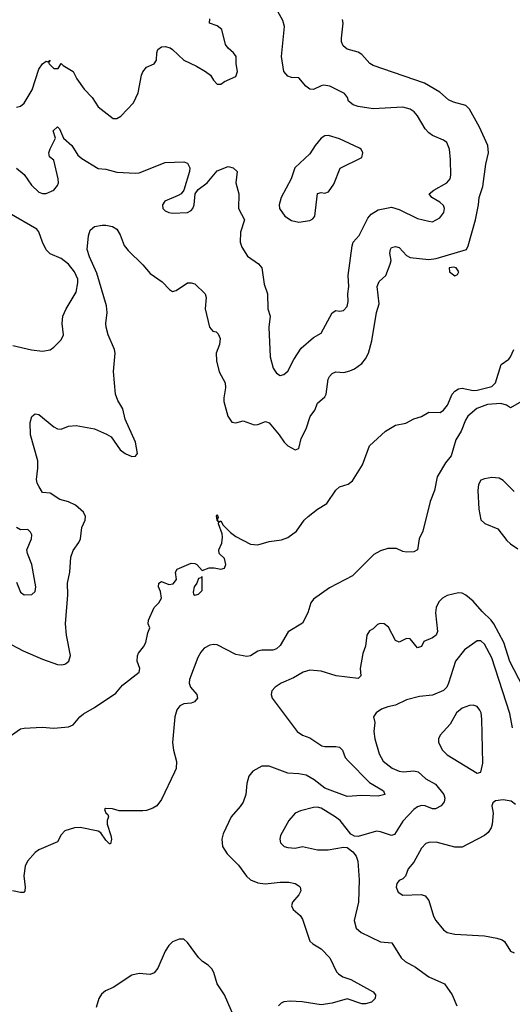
# Model space of a CAD drawing. Header units: inches. Extents: x 1552611 to 1694776, y 811966 to 917215.
# Tile 118 of 256: x 1605367 to 1608020, y 851519 to 856829. Entities that reach past the tile are written whole.
import ezdxf

# ---------------------------------------------------------------- set-up
doc = ezdxf.new("R2010")
doc.units = ezdxf.units.IN
doc.header["$MEASUREMENT"] = 0
doc.layers.add('B6805', color=7, linetype='Continuous')

msp = doc.modelspace()

# ---------------------------------------------------------------- linework, layer by layer
at = {"layer": 'B6805', "color": 5}
for points, elevation in [([(1605350, 856028.5), (1605390, 855993.4), (1605430, 855936.1), (1605470, 855899.2), (1605490, 855891.2), (1605510, 855891.2), (1605550.6, 855909.4), (1605570, 855934.9), (1605575, 855950), (1605574.4, 855970), (1605550.8, 856070.8), (1605526.6, 856090), (1605523.5, 856110), (1605530, 856133), (1605558.7, 856190), (1605546, 856230), (1605570, 856251.8), (1605581.1, 856241.1), (1605602, 856190), (1605648, 856150), (1605678.9, 856098.9), (1605700.7, 856080.7), (1605790, 856026.4), (1605830, 856022.4), (1605890, 856007.2), (1605990, 856001.3), (1606010, 856003.9), (1606150, 856059.1), (1606250, 856062), (1606270, 856054.4), (1606282.4, 856030), (1606281.3, 856010), (1606250.3, 855909.7), (1606235.5, 855890), (1606220, 855880), (1606148.7, 855850), (1606134.9, 855830), (1606138, 855810), (1606150, 855798.9), (1606169.3, 855789.3), (1606190, 855785.8), (1606270, 855789), (1606290, 855799.5), (1606299.1, 855810), (1606305.7, 855830), (1606311.6, 855890), (1606327.1, 855912.9), (1606376.2, 855950), (1606430, 856014.4), (1606490, 856036.3), (1606516, 856030), (1606537.3, 856010), (1606530.3, 855950), (1606547.4, 855890), (1606544.5, 855810), (1606577, 855750), (1606556.5, 855683.5), (1606553.5, 855630), (1606562.6, 855602.6), (1606594.4, 855554.4), (1606652, 855512), (1606670.2, 855490.2), (1606683.4, 855403.4), (1606700.8, 855350), (1606702.3, 855270), (1606715.9, 855230), (1606707.8, 855170), (1606716, 855010), (1606732.4, 854950), (1606750, 854923.1), (1606770, 854910.4), (1606790, 854914.9), (1606810, 854933), (1606842.9, 854997.1), (1606883.2, 855056.8), (1606950, 855114.6), (1606990, 855137.6), (1607050, 855248), (1607070, 855260.4), (1607090, 855257.6), (1607110, 855261.3), (1607130, 855283), (1607136, 855310), (1607133.5, 855350), (1607139.8, 855390), (1607136.4, 855450), (1607156.9, 855610), (1607163.5, 855630), (1607194.3, 855665.7), (1607241.7, 855758.3), (1607259.6, 855780.4), (1607296.9, 855803.1), (1607370, 855818), (1607410, 855805), (1607510, 855756.5), (1607570, 855741.6), (1607590, 855738), (1607630, 855760.4), (1607651.8, 855790), (1607655.3, 855810), (1607650, 855826.6), (1607630, 855845.1), (1607587.3, 855870), (1607571.8, 855890), (1607597.4, 855910), (1607667.8, 855950), (1607684.4, 855970), (1607689.7, 855990), (1607687.4, 856072.6), (1607681.4, 856130), (1607666.5, 856166.5), (1607650, 856179.7), (1607590, 856203.5), (1607570, 856218), (1607550, 856240.7), (1607509.7, 856310), (1607491.2, 856331.2), (1607470, 856346), (1607430, 856357.4), (1607270, 856347.7), (1607190, 856361.2), (1607162, 856370), (1607137, 856390), (1607132, 856410), (1607116, 856430), (1607038, 856470), (1607004.6, 856475.4), (1606990, 856473.1), (1606950, 856452.6), (1606930, 856454), (1606908.2, 856470), (1606870, 856515.6), (1606830, 856517.7), (1606810, 856524.4), (1606789.8, 856550), (1606776.8, 856630), (1606793, 856793), (1606784.4, 856824.4), (1606747.3, 856890)], 840), ([(1605290, 853475.5), (1605385.8, 853425.8), (1605490, 853380.2), (1605570, 853351.3), (1605590.9, 853349.1), (1605610, 853352.7), (1605620.2, 853359.8), (1605631.7, 853370), (1605640, 853400), (1605619.4, 853510), (1605613.5, 853570), (1605626.5, 853726.5), (1605624.8, 853790), (1605637.1, 853850), (1605641.8, 853930), (1605654.6, 853965.4), (1605685.3, 854010), (1605694, 854030), (1605700.7, 854090), (1605719.8, 854130), (1605720.8, 854150), (1605710, 854173.5), (1605667.6, 854210), (1605630, 854228.8), (1605582.2, 854242.2), (1605530, 854275.4), (1605490, 854279.3), (1605471.3, 854310), (1605461.1, 854330), (1605457.4, 854350), (1605465.1, 854410), (1605465.1, 854450), (1605424.8, 854590), (1605423.5, 854656.5), (1605431.4, 854688.6), (1605450, 854703), (1605470, 854700.4), (1605550, 854633.1), (1605570, 854622), (1605590, 854620.3), (1605630, 854636), (1605670, 854640.3), (1605770, 854621.7), (1605834.2, 854594.2), (1605858.6, 854578.6), (1605908.2, 854510), (1605934.8, 854490), (1605970, 854473.4), (1605990, 854474.8), (1606000.9, 854490), (1605989.6, 854550), (1605934.4, 854674.4), (1605922, 854730), (1605894.6, 854774.6), (1605882, 854810), (1605872, 854932), (1605880.3, 855030), (1605877.8, 855050), (1605843.8, 855130), (1605831.9, 855170), (1605829.8, 855190), (1605838.5, 855250), (1605834.8, 855285.2), (1605782.5, 855462.5), (1605742, 855550), (1605729.4, 855590), (1605736.6, 855663.4), (1605746.5, 855693.5), (1605770, 855714), (1605810, 855721.6), (1605830, 855721.6), (1605867.2, 855712.8), (1605890, 855698.9), (1605908.2, 855668.2), (1605930, 855611.8), (1605950, 855583.6), (1606030, 855506.3), (1606070, 855460.8), (1606134.4, 855414.4), (1606173.3, 855373.3), (1606190, 855363), (1606210, 855368), (1606270, 855410.4), (1606290.6, 855410.6), (1606310, 855404), (1606365.5, 855350), (1606371.7, 855330), (1606366, 855270), (1606388.8, 855170), (1606407.3, 855150), (1606424.7, 855144.7), (1606435.6, 855135.6), (1606447.2, 855110), (1606442.4, 855077.6), (1606424.9, 855030), (1606426.9, 854990), (1606440.3, 854930), (1606473.2, 854870), (1606476, 854844), (1606465.5, 854790), (1606466.9, 854770), (1606488.2, 854690), (1606510, 854658.7), (1606530, 854654.6), (1606570, 854664.7), (1606630, 854644.2), (1606650, 854644.9), (1606690, 854661.7), (1606710, 854654.9), (1606764.9, 854590), (1606790.4, 854550), (1606810, 854530.4), (1606850, 854508.4), (1606870, 854515.5), (1606883.5, 854570), (1606910, 854622), (1606930.8, 854689.2), (1606956.2, 854723.8), (1606970, 854761.6), (1607010, 854795.6), (1607017.7, 854810), (1607028, 854890), (1607036, 854904), (1607050, 854920.3), (1607070, 854930.3), (1607112.9, 854927.1), (1607145.6, 854934.4), (1607170, 854946), (1607210, 854974.3), (1607230, 854999.5), (1607244.5, 855030), (1607262.6, 855097.4), (1607288.3, 855250), (1607302.6, 855297.4), (1607291.9, 855390), (1607302.9, 855417.1), (1607338.8, 855450), (1607362.2, 855510), (1607366.8, 855530), (1607360.3, 855570), (1607363.5, 855590), (1607370, 855599.5), (1607390, 855606.3), (1607410, 855599.6), (1607450, 855556.5), (1607470, 855546.4), (1607570, 855535.2), (1607610, 855540.2), (1607773.5, 855590), (1607782.8, 855610), (1607821.6, 855750), (1607838.5, 855830), (1607841.3, 855870), (1607860.7, 855930), (1607878.2, 856050), (1607891.9, 856110), (1607888, 856150), (1607843.4, 856250), (1607790, 856347.1), (1607770, 856366.6), (1607704.1, 856384.1), (1607676.1, 856396.1), (1607630, 856438.7), (1607547, 856487), (1607270, 856581), (1607253.3, 856593.3), (1607210, 856641.1), (1607190, 856654), (1607129.9, 856669.9), (1607108.8, 856688.8), (1607100.5, 856710), (1607099.7, 856730), (1607109.6, 856810), (1607104.5, 856830)], 820), ([(1605350, 856357.4), (1605370, 856363.1), (1605390, 856379.5), (1605434, 856450), (1605470, 856562.8), (1605490, 856590.8), (1605510, 856604.7), (1605518, 856602), (1605530, 856611), (1605522, 856598), (1605524.7, 856590), (1605550, 856564.9), (1605574.5, 856565.5), (1605590, 856592), (1605601.1, 856581.1), (1605654.4, 856550), (1605675.2, 856510), (1605714.1, 856454.1), (1605757.4, 856410), (1605790, 856359.5), (1605870, 856296.9), (1605876.3, 856296.3), (1605890, 856295.8), (1605911.9, 856308.1), (1605980.3, 856379.7), (1606005.4, 856434.6), (1606022.7, 856530), (1606030, 856547), (1606050, 856572.2), (1606090, 856590.5), (1606103, 856610), (1606105.1, 856650), (1606111.5, 856668.5), (1606130, 856683), (1606150, 856684.9), (1606176.3, 856676.3), (1606190, 856668.2), (1606250.5, 856610), (1606318.9, 856578.9), (1606367.7, 856550), (1606394.8, 856530), (1606410, 856502.8), (1606430, 856482), (1606450, 856480.7), (1606470, 856496), (1606530, 856522.8), (1606539.3, 856550), (1606532.3, 856590), (1606532.3, 856630), (1606519, 856650), (1606490, 856675.1), (1606475.4, 856695.4), (1606455.8, 856775.8), (1606430, 856795.4), (1606389.7, 856810), (1606390, 856833.4)], 860), ([(1605330, 855072.5), (1605430, 855048.1), (1605490, 855042), (1605530, 855048.9), (1605550, 855062.6), (1605590, 855103.1), (1605602.3, 855130), (1605596, 855190), (1605599.7, 855230), (1605617.4, 855270), (1605670, 855358.8), (1605679.7, 855410), (1605679.1, 855430), (1605662.6, 855470), (1605630, 855511.1), (1605590, 855541.3), (1605530, 855566), (1605510, 855587.8), (1605488.5, 855628.5), (1605470, 855685.6), (1605459.1, 855699.1), (1605310, 855785)], 840), ([(1605321.6, 852970), (1605370, 853003.7), (1605390, 853008.9), (1605487.1, 853012.9), (1605550, 853007.5), (1605630, 853014.7), (1605654.3, 853025.7), (1605690, 853069.1), (1605710, 853085.4), (1605770, 853119.8), (1605883.5, 853196.5), (1605920.5, 853239.5), (1606009.5, 853310), (1606014.5, 853330), (1605999.1, 853370), (1606001.8, 853398.2), (1606006.8, 853413.2), (1606034.1, 853445.9), (1606046.3, 853470), (1606057.2, 853522.8), (1606068, 853550), (1606059, 853570), (1606059.5, 853590), (1606090, 853659.1), (1606116.4, 853683.6), (1606129.8, 853710), (1606125.1, 853745.1), (1606114.7, 853770), (1606116, 853790), (1606130, 853798.4), (1606170, 853783.1), (1606193.2, 853786.8), (1606211.3, 853810), (1606206.6, 853850), (1606214.8, 853865.2), (1606290, 853897.1), (1606310, 853896.3), (1606321, 853890), (1606350, 853858), (1606386.3, 853873.7), (1606413.7, 853873.7), (1606450, 853866.4), (1606470, 853871.3), (1606477, 853890), (1606470, 853924), (1606441.2, 853950), (1606439.6, 853970), (1606454.9, 854005.1), (1606458.6, 854038.6), (1606456.8, 854056.8), (1606438, 854110), (1606439.6, 854119.6), (1606430, 854129.2), (1606425.9, 854154.1), (1606430, 854160.7), (1606435.1, 854144.9), (1606430.6, 854130.6), (1606441, 854121), (1606450, 854126), (1606463.1, 854103.1), (1606502.5, 854062.5), (1606530, 854041.8), (1606610, 854000.6), (1606650, 853997.6), (1606710, 854015), (1606775.9, 854024.1), (1606810, 854037.2), (1606857, 854070), (1606898.8, 854130), (1606920.6, 854150), (1606970, 854188.8), (1607021, 854219), (1607070, 854291.9), (1607090, 854309.1), (1607136.5, 854323.5), (1607158.6, 854341.4), (1607212.2, 854427.8), (1607251, 854530), (1607336.3, 854610), (1607390, 854642.2), (1607446.3, 854653.7), (1607490, 854676.9), (1607530, 854688.4), (1607570, 854711.8), (1607631.8, 854710), (1607650, 854722.6), (1607671.1, 854750), (1607695.6, 854810), (1607710, 854826), (1607730, 854838), (1607750, 854842.6), (1607808.3, 854828.3), (1607830, 854830.2), (1607909.2, 854850), (1607929.4, 854870), (1607959.6, 854970), (1608001, 854999), (1608009.8, 855010.2), (1608028, 855050)], 780), ([(1608070, 854769.7), (1608010, 854736), (1607989.5, 854750), (1607958.3, 854758.3), (1607887.1, 854752.9), (1607828.2, 854731.8), (1607781.1, 854690), (1607768.3, 854670), (1607744.4, 854610), (1607716.3, 854563.7), (1607690, 854476.2), (1607660.8, 854439.2), (1607616, 854364), (1607600.8, 854290), (1607576.8, 854230), (1607537.5, 854070), (1607519, 854030), (1607510, 853969.3), (1607490, 853959.5), (1607450, 853958), (1607430, 853960.7), (1607397.1, 853977.1), (1607350, 853977.9), (1607310, 853964.6), (1607274.8, 853945.2), (1607158.8, 853830), (1607035.7, 853764.3), (1606950, 853704.5), (1606935.3, 853684.7), (1606919.5, 853630), (1606890, 853575), (1606813.2, 853526.8), (1606770, 853453.8), (1606750, 853435.6), (1606730, 853428.8), (1606670, 853429.3), (1606650, 853422.8), (1606610, 853398.3), (1606590, 853393.9), (1606530, 853406), (1606430, 853456.7), (1606410, 853459.4), (1606390, 853455.7), (1606360.9, 853439.1), (1606341.6, 853418.4), (1606325.3, 853390), (1606280.7, 853270), (1606279.8, 853250), (1606285.9, 853230), (1606320.2, 853190), (1606324.6, 853170), (1606308.8, 853150), (1606290, 853142.4), (1606250, 853138.5), (1606230, 853128.7), (1606213.7, 853106.3), (1606201.7, 853070), (1606190.1, 852930), (1606194.6, 852890), (1606210.9, 852829.1), (1606209.4, 852790.6), (1606200.6, 852770), (1606130, 852623.9), (1606105, 852590), (1606084.1, 852575.9), (1606050, 852563.7), (1606030, 852562.8), (1605902.9, 852562.9), (1605867, 852573), (1605830, 852575.1), (1605824, 852570), (1605830, 852552), (1605842, 852542), (1605844.7, 852530), (1605837.3, 852510), (1605838, 852490), (1605858, 852430), (1605860.7, 852410), (1605854.8, 852385.2), (1605850, 852384), (1605830, 852404), (1605802.9, 852442.9), (1605790, 852452.3), (1605691.7, 852471.7), (1605662, 852470), (1605610, 852454.3), (1605590, 852432.7), (1605570, 852396), (1605468.9, 852351.1), (1605450, 852337), (1605408.5, 852290), (1605396.5, 852263.5), (1605388.8, 852211.2), (1605396.5, 852150), (1605394.9, 852130), (1605390, 852122.7), (1605370, 852122), (1605328.4, 852131.6)], 780), ([(1608030, 854284.4), (1607970, 854343.6), (1607950, 854356.3), (1607910, 854360.4), (1607870, 854352), (1607850, 854344.8), (1607837.5, 854322.5), (1607834.7, 854290), (1607839.1, 854190), (1607850.9, 854130.9), (1607872.5, 854112.5), (1607942.8, 854082.8), (1607990, 854020.8), (1608010, 854001.5), (1608050, 853975.8)], 820), ([(1605350, 853794.8), (1605370, 853741.6), (1605390, 853727.7), (1605431.1, 853728.9), (1605450, 853746), (1605452.6, 853770), (1605431.3, 853891.3), (1605408, 853950), (1605404.7, 853970), (1605429.7, 854030), (1605431.2, 854050), (1605425.3, 854065.3), (1605410, 854078.9), (1605370, 854076.9), (1605350, 854089.6)], 840), ([(1608078.5, 853230), (1608007.1, 853367.1), (1607975.1, 853470), (1607919.7, 853570), (1607906.7, 853590), (1607857, 853637), (1607810, 853693.8), (1607770, 853726), (1607750, 853736.2), (1607730, 853738.2), (1607670, 853723.1), (1607644.2, 853710), (1607623.9, 853690), (1607610, 853658), (1607606.1, 853630), (1607616.2, 853530), (1607610.3, 853510), (1607590, 853494.8), (1607543.7, 853476.3), (1607530, 853449.3), (1607510, 853441.2), (1607469.5, 853489.5), (1607450, 853491.5), (1607410, 853471.8), (1607390, 853480.5), (1607353.4, 853553.4), (1607330, 853571.2), (1607307.7, 853572.3), (1607293.3, 853566.7), (1607270, 853544.2), (1607250, 853533.3), (1607235.6, 853510), (1607229.2, 853450.8), (1607214.9, 853410), (1607200.4, 853330), (1607204.9, 853290), (1607190, 853275.1), (1607070.5, 853290.5), (1606990, 853315.4), (1606930, 853320.2), (1606894, 853310), (1606840.7, 853279.3), (1606774.3, 853250), (1606742.6, 853230), (1606725.2, 853210), (1606721.5, 853190), (1606726.2, 853170), (1606861.1, 852990), (1606890, 852970.2), (1606930, 852955.6), (1606993.5, 852913.5), (1607010, 852908.9), (1607070, 852910.1), (1607090, 852905.2), (1607104.5, 852890), (1607119.7, 852850), (1607138.4, 852830), (1607250, 852715.8), (1607325.3, 852670), (1607334, 852650), (1607298, 852642), (1607210, 852645.8), (1607130, 852640.2), (1607010, 852684.4), (1606952.6, 852730), (1606910, 852754.1), (1606870, 852762.7), (1606810, 852765.4), (1606710, 852802.4), (1606670, 852803.5), (1606623, 852777), (1606601.5, 852750), (1606590.2, 852710), (1606583.8, 852650), (1606570.1, 852609.9), (1606554.8, 852585.2), (1606505.4, 852530), (1606462.2, 852437.8), (1606456, 852410), (1606459.5, 852370), (1606483.7, 852330), (1606544.9, 852270), (1606588, 852210), (1606610.4, 852190), (1606650, 852174.7), (1606689.5, 852169.5), (1606770, 852178.1), (1606817, 852177), (1606850.2, 852170.2), (1606870, 852158), (1606876.5, 852150), (1606880.2, 852130), (1606871, 852109), (1606835.3, 852070), (1606830.4, 852050), (1606840.4, 852030), (1606877.1, 851997.1), (1606890, 851978), (1606930, 851860.3), (1606945.5, 851845.5), (1606990, 851818.5), (1607037, 851770), (1607073.9, 851693.9), (1607083.7, 851683.7), (1607107.6, 851667.6), (1607150, 851652.8), (1607270, 851586.3), (1607282.2, 851570), (1607281.8, 851550), (1607262.4, 851530), (1607230, 851521.5), (1607210, 851522.3), (1607130, 851548.6), (1607050, 851524.9), (1606990, 851515.8), (1606887.6, 851532.4), (1606823.7, 851536.3), (1606790, 851532.8), (1606774.3, 851525.7), (1606760.2, 851510)], 820), ([(1608020.6, 853010), (1608007.5, 853087.5), (1607910, 853386.6), (1607870, 853461.7), (1607850, 853479.1), (1607830, 853478.3), (1607763.1, 853430), (1607713.8, 853370), (1607677, 853250), (1607667, 853230), (1607650, 853211.5), (1607590, 853186), (1607520.4, 853179.6), (1607450, 853160.7), (1607390, 853131.6), (1607350, 853123.7), (1607316, 853110), (1607286, 853090), (1607272, 853070), (1607279.1, 853039.1), (1607274, 852990), (1607279, 852950), (1607302.6, 852870), (1607324.7, 852830), (1607372.1, 852792.1), (1607410, 852776.3), (1607433.4, 852773.4), (1607490, 852777.6), (1607513.5, 852773.5), (1607554, 852734), (1607606.9, 852706.9), (1607651.3, 852650), (1607657.3, 852630), (1607652.9, 852610), (1607636.5, 852590), (1607606.9, 852573.1), (1607590, 852572.9), (1607550, 852589.8), (1607530, 852590.6), (1607510, 852583.8), (1607489, 852570), (1607430, 852507.1), (1607385.9, 852434.1), (1607370, 852429.8), (1607310.3, 852449.7), (1607287.7, 852452.3), (1607190, 852424.5), (1607170, 852426), (1607150, 852437.2), (1607093.6, 852510), (1607065.6, 852530), (1606990, 852577.4), (1606970, 852582.8), (1606950, 852580.8), (1606878.3, 852561.7), (1606850.3, 852549.7), (1606817.1, 852510), (1606771, 852430), (1606767.7, 852410), (1606771, 852390), (1606791.3, 852370), (1606810, 852363.8), (1606850, 852361.3), (1606890, 852370.3), (1606970, 852352.7), (1607028.5, 852351.5), (1607110, 852366.7), (1607130, 852363.8), (1607161.4, 852341.4), (1607178.4, 852318.4), (1607188.8, 852290), (1607195, 852190), (1607191, 852070), (1607167.6, 851970), (1607178.7, 851930), (1607205.4, 851905.4), (1607310, 851855.6), (1607370.2, 851850.2), (1607421.7, 851770), (1607443.7, 851750), (1607498.9, 851718.9), (1607570, 851667.7), (1607654.4, 851630), (1607695.8, 851570), (1607720.3, 851510)], 840), ([(1608037.1, 852597.1), (1608014.2, 852614.2), (1607970, 852622.3), (1607930, 852616.3), (1607915.1, 852604.9), (1607910.3, 852590), (1607916.1, 852550), (1607912.2, 852490), (1607906.7, 852470), (1607890, 852445.7), (1607870, 852429.8), (1607750, 852365.6), (1607710, 852367.2), (1607610, 852393.8), (1607570, 852392.4), (1607554.5, 852385.5), (1607530, 852360.5), (1607490, 852285.1), (1607458.9, 852250), (1607444.2, 852210), (1607430, 852195.8), (1607410, 852186), (1607397.4, 852170), (1607394.6, 852150), (1607404.5, 852124.5), (1607430, 852106.7), (1607529.7, 852110.3), (1607550, 852103.7), (1607570, 852078), (1607595.1, 851995.1), (1607608, 851970), (1607650, 851921.3), (1607670, 851907), (1607710, 851897.7), (1607870, 851888.8), (1607935.8, 851875.8), (1607965.8, 851865.8), (1607977.1, 851857.1), (1608010, 851806), (1608030, 851796)], 860), ([(1606536.7, 851416.7), (1606470.4, 851570.4), (1606429.8, 851630), (1606411.5, 851690), (1606400.8, 851710), (1606382.6, 851730), (1606350.6, 851750.6), (1606330.5, 851770.5), (1606270, 851851.6), (1606250, 851869.6), (1606224.7, 851870), (1606190, 851855.1), (1606170, 851836.2), (1606150, 851805.6), (1606110, 851713.6), (1606090, 851688), (1606070, 851678.9), (1606010, 851685.1), (1605970, 851676.4), (1605870.1, 851609.9), (1605828.9, 851591.1), (1605807.3, 851572.7), (1605793.1, 851550), (1605778.4, 851501.6)], 820)]:
    msp.add_lwpolyline(points, dxfattribs=dict(at, elevation=elevation))
for points, elevation in [([(1607030, 856204.2), (1607010, 856203), (1606990, 856189.7), (1606957.4, 856150), (1606930, 856105.2), (1606849.1, 856030), (1606828.9, 855970), (1606775.3, 855870), (1606764.6, 855830), (1606765.7, 855810), (1606794, 855770), (1606830, 855746.8), (1606870, 855736.8), (1606930, 855745.4), (1606945.1, 855754.9), (1606956.5, 855770), (1606970, 855891), (1606990, 855897.1), (1607010, 855892.7), (1607030, 855900.5), (1607058.6, 855941.4), (1607092, 856028), (1607210, 856086), (1607214.5, 856110), (1607205.2, 856130), (1607196.9, 856136.9), (1607090, 856186.6)], 860), ([(1607705.2, 855494.8), (1607680.7, 855490), (1607682.4, 855470), (1607710, 855448.4), (1607724.8, 855455.2), (1607731.3, 855468.7), (1607717.6, 855490)], 820), ([(1606350, 853826), (1606342, 853818), (1606330, 853815.3), (1606320.7, 853790), (1606307, 853770), (1606300.9, 853740.9), (1606302.8, 853730), (1606310, 853724.9), (1606330, 853730.8), (1606349.2, 853750)], 780), ([(1607810, 853131.7), (1607789.8, 853129.8), (1607750, 853115.4), (1607719.4, 853090), (1607684.5, 853030), (1607631.5, 852970), (1607622.6, 852950), (1607622.6, 852930), (1607644, 852890), (1607670, 852865.2), (1607830, 852766), (1607850, 852770.7), (1607860.8, 852819.2), (1607855.9, 853055.9), (1607851.5, 853090), (1607844.8, 853104.8), (1607830, 853124.2)], 860)]:
    msp.add_lwpolyline(points, close=True, dxfattribs=dict(at, elevation=elevation))

doc.saveas('drawing.dxf')
